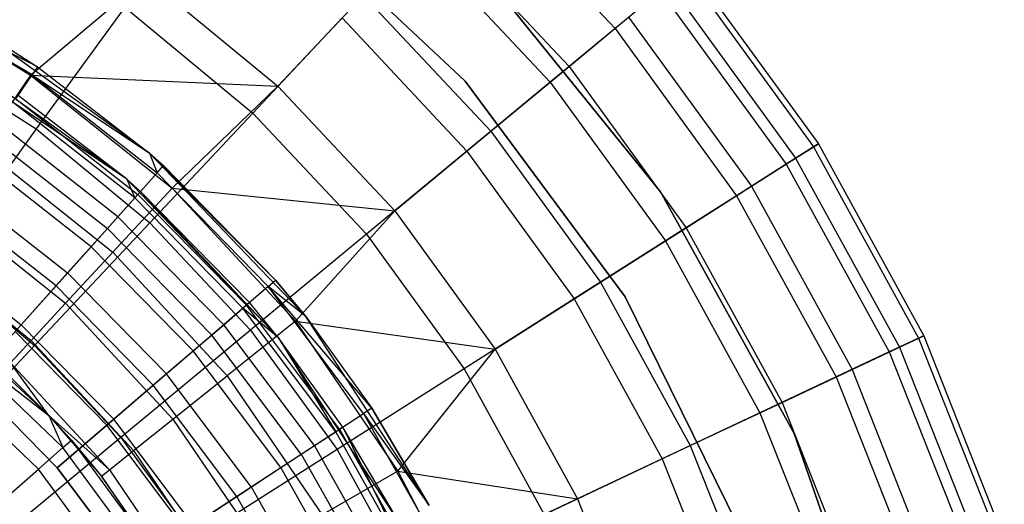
# Model space of a CAD drawing. Extents: x 0.2 to 26, y -12.8 to 12.8.
# Tile 71 of 97: x 14.3 to 16, y 1 to 1.8. Entities that reach past the tile are written whole.
import ezdxf

# ---------------------------------------------------------------- set-up
doc = ezdxf.new("R2010")
doc.units = 0
doc.header["$LTSCALE"] = 2.54
doc.layers.get('0').update_dxf_attribs({"color": 13, "linetype": 'CONTINUOUS'})

# ---------------------------------------------------------------- blocks, each defined once
blk = doc.blocks.new('PUKET-M-11161_B_STL')
at = {"color": 0}
for p, q in [((15.0425, 2.0826, 20.5649), (15.2881, 1.821, 20.5649)), ((15.0425, 2.0826, 20.5649), (15.2881, 1.821, 20.5649)), ((15.0279, 1.7299, 161.6269), (14.6878, 2.0486, 161.6269)), ((14.6878, 2.0486, 155.2269), (15.0279, 1.7299, 155.2269)), ((15.0279, 1.7299, 154.9269), (14.6878, 2.0486, 154.9269)), ((15.0279, 1.7299, 161.6269), (14.6878, 2.0486, 161.6269)), ((15.0279, 1.7299, 155.1269), (14.6878, 2.0486, 155.1269)), ((15.0279, 1.7299, 154.9269), (14.6878, 2.0486, 154.9269)), ((14.6878, 2.0486, 155.2269), (15.0279, 1.7299, 155.2269)), ((15.0279, 1.7299, 155.1269), (14.6878, 2.0486, 155.1269)), ((14.9716, 2.007, 22.9656), (15.2083, 1.755, 22.9656)), ((14.9716, 2.007, 22.9656), (15.2083, 1.755, 22.9656)), ((14.9426, 1.9761, 20.2271), (15.1756, 1.7279, 20.2271)), ((14.9426, 1.9761, 20.2271), (15.1756, 1.7279, 20.2271)), ((15.4102, 1.922, 21.2821), (15.6327, 1.6156, 21.2821)), ((15.4102, 1.922, 21.2821), (15.6327, 1.6156, 21.2821)), ((15.4177, 1.9282, 21.65), (15.641, 1.6209, 21.65)), ((15.4177, 1.9282, 21.65), (15.641, 1.6209, 21.65)), ((14.2732, 1.7401, 24.1429), (14.4744, 1.9098, 23.7726)), ((14.2732, 1.7401, 24.1429), (14.4744, 1.9098, 23.7726)), ((14.4744, 1.9098, 23.7726), (14.7028, 1.7208, 23.7726)), ((14.4744, 1.9098, 23.7726), (14.7028, 1.7208, 23.7726)), ((15.0653, 1.9101, 154.9269), (15.3669, 1.5375, 154.9269)), ((15.3669, 1.5375, 161.6269), (15.0653, 1.9101, 161.6269)), ((15.0653, 1.9101, 154.9269), (15.3669, 1.5375, 154.9269)), ((15.3669, 1.5375, 161.6269), (15.0653, 1.9101, 161.6269)), ((15.3817, 1.8985, 22.0968), (15.6016, 1.5959, 22.0968)), ((15.3817, 1.8985, 22.0968), (15.6016, 1.5959, 22.0968)), ((14.2761, 1.7405, 32.1242), (14.0387, 1.8808, 32.1242)), ((14.2857, 1.7546, 31.9948), (14.0387, 1.8808, 32.1242)), ((14.2761, 1.7405, 32.1242), (14.0387, 1.8808, 32.1242)), ((14.2857, 1.7546, 31.9948), (14.0387, 1.8808, 32.1242)), ((15.3667, 1.8861, 20.9185), (15.2881, 1.821, 20.5649)), ((15.3667, 1.8861, 20.9185), (15.2881, 1.821, 20.5649)), ((15.3667, 1.8861, 20.9185), (15.5851, 1.5854, 20.9185)), ((15.3667, 1.8861, 20.9185), (15.5851, 1.5854, 20.9185)), ((14.7028, 1.7208, 23.7726), (14.851, 1.8786, 23.3789)), ((14.7028, 1.7208, 23.7726), (14.851, 1.8786, 23.3789)), ((14.851, 1.8786, 23.3789), (15.0725, 1.6427, 23.3789)), ((14.851, 1.8786, 23.3789), (15.0725, 1.6427, 23.3789)), ((14.4369, 1.8582, 19.6204), (14.2833, 1.6468, 19.3613)), ((14.4369, 1.8582, 19.6204), (14.2833, 1.6468, 19.3613)), ((14.4369, 1.8582, 19.6204), (14.6592, 1.6743, 19.6204)), ((14.4369, 1.8582, 19.6204), (14.6592, 1.6743, 19.6204)), ((14.1015, 1.8455, 24.1429), (14.2732, 1.7401, 24.1429)), ((14.1015, 1.8455, 24.1429), (14.2732, 1.7401, 24.1429)), ((14.1613, 1.8334, 25.9948), (14.2857, 1.7546, 31.9948)), ((14.4799, 1.6047, 25.9948), (14.1613, 1.8334, 25.9948)), ((14.1613, 1.8334, 31.9948), (14.2857, 1.7546, 31.9948)), ((14.1613, 1.8334, 25.9948), (14.2857, 1.7546, 31.9948)), ((14.4799, 1.6047, 25.9948), (14.1613, 1.8334, 25.9948)), ((14.1613, 1.8334, 31.9948), (14.2857, 1.7546, 31.9948)), ((14.8141, 1.8393, 19.9106), (14.6592, 1.6743, 19.6204)), ((14.8141, 1.8393, 19.9106), (14.6592, 1.6743, 19.6204)), ((14.8141, 1.8393, 19.9106), (15.031, 1.6083, 19.9106)), ((14.8141, 1.8393, 19.9106), (15.031, 1.6083, 19.9106)), ((15.2083, 1.755, 22.9656), (15.3117, 1.8405, 22.5368)), ((15.2083, 1.755, 22.9656), (15.3117, 1.8405, 22.5368)), ((15.3117, 1.8405, 22.5368), (15.5249, 1.5472, 22.5368)), ((15.3117, 1.8405, 22.5368), (15.5249, 1.5472, 22.5368)), ((15.2881, 1.821, 20.5649), (15.1756, 1.7279, 20.2271)), ((15.2881, 1.821, 20.5649), (15.1756, 1.7279, 20.2271)), ((15.2881, 1.821, 20.5649), (15.499, 1.5308, 20.5649)), ((15.2881, 1.821, 20.5649), (15.499, 1.5308, 20.5649)), ((14.0675, 1.7838, 19.3613), (14.2833, 1.6468, 19.3613)), ((14.0675, 1.7838, 19.3613), (14.2833, 1.6468, 19.3613)), ((14.4406, 1.5594, 25.9948), (14.131, 1.7816, 25.9948)), ((14.4406, 1.5594, 25.9948), (14.131, 1.7816, 25.9948)), ((14.2857, 1.7546, 31.9948), (14.2761, 1.7405, 32.1242)), ((14.2857, 1.7546, 31.9948), (14.2761, 1.7405, 32.1242)), ((14.2857, 1.7546, 31.9948), (14.4799, 1.6047, 25.9948)), ((14.2857, 1.7546, 31.9948), (14.4799, 1.6047, 25.9948)), ((14.2857, 1.7546, 31.9948), (14.4799, 1.6047, 31.9948)), ((14.2857, 1.7546, 31.9948), (14.4799, 1.6047, 31.9948)), ((15.0725, 1.6427, 23.3789), (15.2083, 1.755, 22.9656)), ((15.0725, 1.6427, 23.3789), (15.2083, 1.755, 22.9656)), ((15.2083, 1.755, 22.9656), (15.4115, 1.4753, 22.9656)), ((15.2083, 1.755, 22.9656), (15.4115, 1.4753, 22.9656)), ((14.2732, 1.7401, 24.1429), (14.1878, 1.6148, 24.3708)), ((14.2732, 1.7401, 24.1429), (14.1878, 1.6148, 24.3708)), ((14.2479, 1.6993, 32.2448), (14.2761, 1.7405, 32.1242)), ((14.2479, 1.6993, 32.2448), (14.2761, 1.7405, 32.1242)), ((14.2732, 1.7401, 24.1429), (14.7028, 1.7208, 23.7726)), ((14.2732, 1.7401, 24.1429), (14.7028, 1.7208, 23.7726)), ((14.2732, 1.7401, 24.1429), (14.5193, 1.5438, 24.1429)), ((14.2732, 1.7401, 24.1429), (14.5193, 1.5438, 24.1429)), ((14.2761, 1.7405, 32.1242), (14.4799, 1.6047, 31.9948)), ((14.2761, 1.7405, 32.1242), (14.4799, 1.6047, 31.9948)), ((14.2761, 1.7405, 32.1242), (14.4931, 1.5704, 32.1242)), ((14.2761, 1.7405, 32.1242), (14.4931, 1.5704, 32.1242)), ((15.3056, 1.3555, 161.6269), (15.0279, 1.7299, 161.6269)), ((15.0279, 1.7299, 161.6269), (15.0279, 1.7299, 155.2269)), ((15.0279, 1.7299, 155.2269), (15.3056, 1.3555, 155.2269)), ((15.0279, 1.7299, 161.6269), (15.0279, 1.7299, 155.2269)), ((15.3056, 1.3555, 154.9269), (15.0279, 1.7299, 154.9269)), ((15.3056, 1.3555, 161.6269), (15.0279, 1.7299, 161.6269)), ((15.3056, 1.3555, 155.1269), (15.0279, 1.7299, 155.1269)), ((15.0279, 1.7299, 155.1269), (15.0279, 1.7299, 154.9269)), ((15.3056, 1.3555, 154.9269), (15.0279, 1.7299, 154.9269)), ((15.0279, 1.7299, 155.1269), (15.0279, 1.7299, 154.9269)), ((15.0279, 1.7299, 155.2269), (15.3056, 1.3555, 155.2269)), ((15.3056, 1.3555, 155.1269), (15.0279, 1.7299, 155.1269)), ((15.1756, 1.7279, 20.2271), (15.031, 1.6083, 19.9106)), ((15.1756, 1.7279, 20.2271), (15.031, 1.6083, 19.9106)), ((15.1756, 1.7279, 20.2271), (15.3757, 1.4525, 20.2271)), ((15.1756, 1.7279, 20.2271), (15.3757, 1.4525, 20.2271)), ((14.5193, 1.5438, 24.1429), (14.7028, 1.7208, 23.7726)), ((14.5193, 1.5438, 24.1429), (14.7028, 1.7208, 23.7726)), ((14.7028, 1.7208, 23.7726), (14.9057, 1.5047, 23.7726)), ((14.7028, 1.7208, 23.7726), (14.9057, 1.5047, 23.7726)), ((14.4406, 1.5594, 31.9948), (14.2434, 1.6927, 32.1087)), ((14.4406, 1.5594, 31.9948), (14.2434, 1.6927, 32.1087)), ((14.4544, 1.5272, 32.1087), (14.2434, 1.6927, 32.1087)), ((14.4544, 1.5272, 32.1087), (14.2434, 1.6927, 32.1087)), ((14.2479, 1.6993, 32.2448), (14.4598, 1.5332, 32.2448)), ((14.2479, 1.6993, 32.2448), (14.4598, 1.5332, 32.2448)), ((14.4406, 1.5594, 25.9948), (14.2518, 1.705, 31.9948)), ((14.4406, 1.5594, 25.9948), (14.2518, 1.705, 31.9948)), ((14.4406, 1.5594, 31.9948), (14.2518, 1.705, 31.9948)), ((14.4406, 1.5594, 31.9948), (14.2518, 1.705, 31.9948)), ((14.6592, 1.6743, 19.6204), (14.4803, 1.4838, 19.3613)), ((14.6592, 1.6743, 19.6204), (14.4803, 1.4838, 19.3613)), ((14.6592, 1.6743, 19.6204), (14.8566, 1.464, 19.6204)), ((14.6592, 1.6743, 19.6204), (14.8566, 1.464, 19.6204)), ((14.2833, 1.6468, 19.3613), (14.1117, 1.4105, 19.1374)), ((14.2833, 1.6468, 19.3613), (14.1117, 1.4105, 19.1374)), ((14.4251, 1.4945, 32.2148), (14.2186, 1.6564, 32.2148)), ((14.4251, 1.4945, 32.2148), (14.2186, 1.6564, 32.2148)), ((14.2833, 1.6468, 19.3613), (14.4803, 1.4838, 19.3613)), ((14.2833, 1.6468, 19.3613), (14.4803, 1.4838, 19.3613)), ((14.9057, 1.5047, 23.7726), (15.0725, 1.6427, 23.3789)), ((14.9057, 1.5047, 23.7726), (15.0725, 1.6427, 23.3789)), ((15.0725, 1.6427, 23.3789), (15.2628, 1.3809, 23.3789)), ((15.0725, 1.6427, 23.3789), (15.2628, 1.3809, 23.3789)), ((14.2031, 1.6337, 32.3484), (14.4067, 1.474, 32.3484)), ((14.2031, 1.6337, 32.3484), (14.4067, 1.474, 32.3484)), ((14.1878, 1.6148, 24.3708), (14.4162, 1.4327, 24.3708)), ((14.1878, 1.6148, 24.3708), (14.4162, 1.4327, 24.3708)), ((15.031, 1.6083, 19.9106), (14.8566, 1.464, 19.6204)), ((15.031, 1.6083, 19.9106), (14.8566, 1.464, 19.6204)), ((15.031, 1.6083, 19.9106), (15.2172, 1.352, 19.9106)), ((15.031, 1.6083, 19.9106), (15.2172, 1.352, 19.9106)), ((15.6327, 1.6156, 21.2821), (15.5851, 1.5854, 20.9185)), ((15.6327, 1.6156, 21.2821), (15.5851, 1.5854, 20.9185)), ((15.6016, 1.5959, 22.0968), (15.641, 1.6209, 21.65)), ((15.6016, 1.5959, 22.0968), (15.641, 1.6209, 21.65)), ((15.641, 1.6209, 21.65), (15.6327, 1.6156, 21.2821)), ((15.641, 1.6209, 21.65), (15.6327, 1.6156, 21.2821)), ((15.6327, 1.6156, 21.2821), (15.8151, 1.2838, 21.2821)), ((15.6327, 1.6156, 21.2821), (15.8151, 1.2838, 21.2821)), ((15.641, 1.6209, 21.65), (15.824, 1.288, 21.65)), ((15.641, 1.6209, 21.65), (15.824, 1.288, 21.65)), ((14.3784, 1.4424, 32.306), (14.1791, 1.5986, 32.306)), ((14.3784, 1.4424, 32.306), (14.1791, 1.5986, 32.306)), ((14.751, 1.3214, 25.9948), (14.4799, 1.6047, 25.9948)), ((14.4799, 1.6047, 25.9948), (14.6989, 1.3845, 31.9948)), ((14.4799, 1.6047, 25.9948), (14.6989, 1.3845, 31.9948)), ((14.4799, 1.6047, 25.9948), (14.5044, 1.5831, 31.9948)), ((14.4799, 1.6047, 31.9948), (14.4799, 1.6047, 25.9948)), ((14.4799, 1.6047, 31.9948), (14.4799, 1.6047, 25.9948)), ((14.4799, 1.6047, 31.9948), (14.5044, 1.5831, 31.9948)), ((14.4799, 1.6047, 25.9948), (14.5044, 1.5831, 31.9948)), ((14.751, 1.3214, 25.9948), (14.4799, 1.6047, 25.9948)), ((14.4799, 1.6047, 31.9948), (14.5044, 1.5831, 31.9948)), ((14.4799, 1.6047, 31.9948), (14.4931, 1.5704, 32.1242)), ((14.4799, 1.6047, 31.9948), (14.4931, 1.5704, 32.1242)), ((15.5249, 1.5472, 22.5368), (15.6016, 1.5959, 22.0968)), ((15.5249, 1.5472, 22.5368), (15.6016, 1.5959, 22.0968)), ((15.6016, 1.5959, 22.0968), (15.7818, 1.2681, 22.0968)), ((15.6016, 1.5959, 22.0968), (15.7818, 1.2681, 22.0968)), ((14.4931, 1.5704, 32.1242), (14.5044, 1.5831, 31.9948)), ((14.4931, 1.5704, 32.1242), (14.5044, 1.5831, 31.9948)), ((14.5044, 1.5831, 31.9948), (14.6989, 1.3845, 31.9948)), ((14.5044, 1.5831, 31.9948), (14.6989, 1.3845, 31.9948)), ((15.5851, 1.5854, 20.9185), (15.499, 1.5308, 20.5649)), ((15.5851, 1.5854, 20.9185), (15.499, 1.5308, 20.5649)), ((15.5851, 1.5854, 20.9185), (15.7642, 1.2598, 20.9185)), ((15.5851, 1.5854, 20.9185), (15.7642, 1.2598, 20.9185)), ((14.7041, 1.2841, 25.9948), (14.4406, 1.5594, 25.9948)), ((14.4406, 1.5594, 25.9948), (14.4406, 1.5594, 31.9948)), ((14.4406, 1.5594, 25.9948), (14.4406, 1.5594, 31.9948)), ((14.4406, 1.5594, 25.9948), (14.4644, 1.5384, 31.9948)), ((14.4644, 1.5384, 31.9948), (14.4406, 1.5594, 31.9948)), ((14.4406, 1.5594, 25.9948), (14.4644, 1.5384, 31.9948)), ((14.7041, 1.2841, 25.9948), (14.4406, 1.5594, 25.9948)), ((14.4406, 1.5594, 31.9948), (14.4544, 1.5272, 32.1087)), ((14.4406, 1.5594, 31.9948), (14.4544, 1.5272, 32.1087)), ((14.4644, 1.5384, 31.9948), (14.4406, 1.5594, 31.9948)), ((14.4598, 1.5332, 32.2448), (14.4931, 1.5704, 32.1242)), ((14.4598, 1.5332, 32.2448), (14.4931, 1.5704, 32.1242)), ((14.686, 1.3734, 32.1242), (14.4931, 1.5704, 32.1242)), ((14.686, 1.3734, 32.1242), (14.4931, 1.5704, 32.1242)), ((14.1446, 1.5482, 32.4278), (14.3377, 1.3968, 32.4278)), ((14.1446, 1.5482, 32.4278), (14.3377, 1.3968, 32.4278)), ((14.5193, 1.5438, 24.1429), (14.4162, 1.4327, 24.3708)), ((14.5193, 1.5438, 24.1429), (14.4162, 1.4327, 24.3708)), ((14.4644, 1.5384, 31.9948), (14.4544, 1.5272, 32.1087)), ((14.4644, 1.5384, 31.9948), (14.4544, 1.5272, 32.1087)), ((14.7041, 1.2841, 25.9948), (14.4644, 1.5384, 31.9948)), ((14.7041, 1.2841, 25.9948), (14.4644, 1.5384, 31.9948)), ((14.6534, 1.3454, 31.9948), (14.4644, 1.5384, 31.9948)), ((14.6534, 1.3454, 31.9948), (14.4644, 1.5384, 31.9948)), ((14.5193, 1.5438, 24.1429), (14.9057, 1.5047, 23.7726)), ((14.5193, 1.5438, 24.1429), (14.9057, 1.5047, 23.7726)), ((14.5193, 1.5438, 24.1429), (14.7334, 1.3131, 24.1429)), ((14.5193, 1.5438, 24.1429), (14.7334, 1.3131, 24.1429)), ((15.4115, 1.4753, 22.9656), (15.5249, 1.5472, 22.5368)), ((15.4115, 1.4753, 22.9656), (15.5249, 1.5472, 22.5368)), ((15.5249, 1.5472, 22.5368), (15.6996, 1.2294, 22.5368)), ((15.5249, 1.5472, 22.5368), (15.6996, 1.2294, 22.5368)), ((14.3177, 1.3745, 32.3759), (14.1277, 1.5234, 32.3759)), ((14.3177, 1.3745, 32.3759), (14.1277, 1.5234, 32.3759)), ((14.4067, 1.474, 32.3484), (14.4598, 1.5332, 32.2448)), ((14.4067, 1.474, 32.3484), (14.4598, 1.5332, 32.2448)), ((14.4251, 1.4945, 32.2148), (14.4544, 1.5272, 32.1087)), ((14.4251, 1.4945, 32.2148), (14.4544, 1.5272, 32.1087)), ((14.6421, 1.3357, 32.1087), (14.4544, 1.5272, 32.1087)), ((14.6421, 1.3357, 32.1087), (14.4544, 1.5272, 32.1087)), ((14.6481, 1.3409, 32.2448), (14.4598, 1.5332, 32.2448)), ((14.6481, 1.3409, 32.2448), (14.4598, 1.5332, 32.2448)), ((15.3669, 1.5375, 154.9269), (15.5993, 1.1182, 154.9269)), ((15.5993, 1.1182, 161.6269), (15.3669, 1.5375, 161.6269)), ((15.3669, 1.5375, 154.9269), (15.5993, 1.1182, 154.9269)), ((15.3669, 1.5375, 154.9269), (15.3669, 1.5375, 161.6269)), ((15.5993, 1.1182, 161.6269), (15.3669, 1.5375, 161.6269)), ((15.3669, 1.5375, 154.9269), (15.3669, 1.5375, 161.6269)), ((15.499, 1.5308, 20.5649), (15.3757, 1.4525, 20.2271)), ((15.499, 1.5308, 20.5649), (15.3757, 1.4525, 20.2271)), ((15.499, 1.5308, 20.5649), (15.6718, 1.2164, 20.5649)), ((15.499, 1.5308, 20.5649), (15.6718, 1.2164, 20.5649)), ((14.1199, 1.5151, 24.6165), (14.3342, 1.3442, 24.6165)), ((14.1199, 1.5151, 24.6165), (14.3342, 1.3442, 24.6165)), ((14.7334, 1.3131, 24.1429), (14.9057, 1.5047, 23.7726)), ((14.7334, 1.3131, 24.1429), (14.9057, 1.5047, 23.7726)), ((14.9057, 1.5047, 23.7726), (15.08, 1.2649, 23.7726)), ((14.9057, 1.5047, 23.7726), (15.08, 1.2649, 23.7726)), ((14.3784, 1.4424, 32.306), (14.4251, 1.4945, 32.2148)), ((14.3784, 1.4424, 32.306), (14.4251, 1.4945, 32.2148)), ((14.6087, 1.307, 32.2148), (14.4251, 1.4945, 32.2148)), ((14.6087, 1.307, 32.2148), (14.4251, 1.4945, 32.2148)), ((14.4803, 1.4838, 19.3613), (14.2804, 1.271, 19.1374)), ((14.4803, 1.4838, 19.3613), (14.2804, 1.271, 19.1374)), ((14.3377, 1.3968, 32.4278), (14.4067, 1.474, 32.3484)), ((14.3377, 1.3968, 32.4278), (14.4067, 1.474, 32.3484)), ((14.5878, 1.2891, 32.3484), (14.4067, 1.474, 32.3484)), ((14.5878, 1.2891, 32.3484), (14.4067, 1.474, 32.3484)), ((14.4803, 1.4838, 19.3613), (14.6553, 1.2975, 19.3613)), ((14.4803, 1.4838, 19.3613), (14.6553, 1.2975, 19.3613)), ((15.2628, 1.3809, 23.3789), (15.4115, 1.4753, 22.9656)), ((15.2628, 1.3809, 23.3789), (15.4115, 1.4753, 22.9656)), ((15.4115, 1.4753, 22.9656), (15.5781, 1.1723, 22.9656)), ((15.4115, 1.4753, 22.9656), (15.5781, 1.1723, 22.9656)), ((14.8566, 1.464, 19.6204), (14.6553, 1.2975, 19.3613)), ((14.8566, 1.464, 19.6204), (14.6553, 1.2975, 19.3613)), ((14.8566, 1.464, 19.6204), (15.0262, 1.2307, 19.6204)), ((14.8566, 1.464, 19.6204), (15.0262, 1.2307, 19.6204)), ((14.0705, 1.4427, 24.8758), (14.2745, 1.2799, 24.8758)), ((14.0705, 1.4427, 24.8758), (14.2745, 1.2799, 24.8758)), ((14.0766, 1.4486, 32.4778), (14.2572, 1.307, 32.4778)), ((14.0766, 1.4486, 32.4778), (14.2572, 1.307, 32.4778)), ((14.3177, 1.3745, 32.3759), (14.3784, 1.4424, 32.306)), ((14.3177, 1.3745, 32.3759), (14.3784, 1.4424, 32.306)), ((14.5557, 1.2615, 32.306), (14.3784, 1.4424, 32.306)), ((14.5557, 1.2615, 32.306), (14.3784, 1.4424, 32.306)), ((15.3757, 1.4525, 20.2271), (15.2172, 1.352, 19.9106)), ((15.3757, 1.4525, 20.2271), (15.2172, 1.352, 19.9106)), ((15.3757, 1.4525, 20.2271), (15.5397, 1.1542, 20.2271)), ((15.3757, 1.4525, 20.2271), (15.5397, 1.1542, 20.2271)), ((14.3342, 1.3442, 24.6165), (14.4162, 1.4327, 24.3708)), ((14.3342, 1.3442, 24.6165), (14.4162, 1.4327, 24.3708)), ((14.4162, 1.4327, 24.3708), (14.6149, 1.2186, 24.3708)), ((14.4162, 1.4327, 24.3708), (14.6149, 1.2186, 24.3708)), ((14.1117, 1.4105, 19.1374), (14.2804, 1.271, 19.1374)), ((14.1117, 1.4105, 19.1374), (14.2804, 1.271, 19.1374)), ((14.2572, 1.307, 32.4778), (14.3377, 1.3968, 32.4278)), ((14.2572, 1.307, 32.4778), (14.3377, 1.3968, 32.4278)), ((14.5093, 1.2216, 32.4278), (14.3377, 1.3968, 32.4278)), ((14.5093, 1.2216, 32.4278), (14.3377, 1.3968, 32.4278)), ((14.2469, 1.2954, 32.4198), (14.3177, 1.3745, 32.3759)), ((14.2469, 1.2954, 32.4198), (14.3177, 1.3745, 32.3759)), ((14.4865, 1.2021, 32.3759), (14.3177, 1.3745, 32.3759)), ((14.4865, 1.2021, 32.3759), (14.3177, 1.3745, 32.3759)), ((14.686, 1.3734, 32.1242), (14.6481, 1.3409, 32.2448)), ((14.686, 1.3734, 32.1242), (14.6481, 1.3409, 32.2448)), ((14.686, 1.3734, 32.1242), (14.6989, 1.3845, 31.9948)), ((14.686, 1.3734, 32.1242), (14.6989, 1.3845, 31.9948)), ((14.8516, 1.1529, 32.1242), (14.686, 1.3734, 32.1242)), ((14.8659, 1.1623, 31.9948), (14.686, 1.3734, 32.1242)), ((14.8516, 1.1529, 32.1242), (14.686, 1.3734, 32.1242)), ((14.8659, 1.1623, 31.9948), (14.686, 1.3734, 32.1242)), ((14.751, 1.3214, 31.9948), (14.686, 1.3734, 32.1242)), ((14.751, 1.3214, 31.9948), (14.686, 1.3734, 32.1242)), ((14.751, 1.3214, 25.9948), (14.6989, 1.3845, 31.9948)), ((14.6989, 1.3845, 31.9948), (14.751, 1.3214, 31.9948)), ((14.751, 1.3214, 25.9948), (14.6989, 1.3845, 31.9948)), ((14.6989, 1.3845, 31.9948), (14.751, 1.3214, 31.9948)), ((15.08, 1.2649, 23.7726), (15.2628, 1.3809, 23.3789)), ((15.08, 1.2649, 23.7726), (15.2628, 1.3809, 23.3789)), ((15.2628, 1.3809, 23.3789), (15.4187, 1.0973, 23.3789)), ((15.2628, 1.3809, 23.3789), (15.4187, 1.0973, 23.3789)), ((15.2172, 1.352, 19.9106), (15.0262, 1.2307, 19.6204)), ((15.2172, 1.352, 19.9106), (15.0262, 1.2307, 19.6204)), ((15.2172, 1.352, 19.9106), (15.3699, 1.0743, 19.9106)), ((15.2172, 1.352, 19.9106), (15.3699, 1.0743, 19.9106)), ((15.512, 0.9375, 161.6269), (15.3056, 1.3555, 161.6269)), ((15.3056, 1.3555, 161.6269), (15.3056, 1.3555, 155.2269)), ((15.3056, 1.3555, 155.2269), (15.512, 0.9375, 155.2269)), ((15.3056, 1.3555, 161.6269), (15.3056, 1.3555, 155.2269)), ((15.512, 0.9375, 154.9269), (15.3056, 1.3555, 154.9269)), ((15.512, 0.9375, 161.6269), (15.3056, 1.3555, 161.6269)), ((15.512, 0.9375, 155.1269), (15.3056, 1.3555, 155.1269)), ((15.3056, 1.3555, 155.1269), (15.3056, 1.3555, 154.9269)), ((15.512, 0.9375, 154.9269), (15.3056, 1.3555, 154.9269)), ((15.3056, 1.3555, 155.1269), (15.3056, 1.3555, 154.9269)), ((15.3056, 1.3555, 155.2269), (15.512, 0.9375, 155.2269)), ((15.512, 0.9375, 155.1269), (15.3056, 1.3555, 155.1269)), ((14.2745, 1.2799, 24.8758), (14.3342, 1.3442, 24.6165)), ((14.2745, 1.2799, 24.8758), (14.3342, 1.3442, 24.6165)), ((14.3342, 1.3442, 24.6165), (14.5206, 1.1433, 24.6165)), ((14.3342, 1.3442, 24.6165), (14.5206, 1.1433, 24.6165)), ((14.6481, 1.3409, 32.2448), (14.5878, 1.2891, 32.3484)), ((14.6481, 1.3409, 32.2448), (14.5878, 1.2891, 32.3484)), ((14.6087, 1.307, 32.2148), (14.6421, 1.3357, 32.1087)), ((14.6087, 1.307, 32.2148), (14.6421, 1.3357, 32.1087)), ((14.6534, 1.3454, 31.9948), (14.6421, 1.3357, 32.1087)), ((14.6534, 1.3454, 31.9948), (14.6421, 1.3357, 32.1087)), ((14.7041, 1.2841, 31.9948), (14.6421, 1.3357, 32.1087)), ((14.7041, 1.2841, 31.9948), (14.6421, 1.3357, 32.1087)), ((14.8031, 1.1212, 32.1087), (14.6421, 1.3357, 32.1087)), ((14.8031, 1.1212, 32.1087), (14.6421, 1.3357, 32.1087)), ((14.8098, 1.1256, 32.2448), (14.6481, 1.3409, 32.2448)), ((14.8098, 1.1256, 32.2448), (14.6481, 1.3409, 32.2448)), ((14.7041, 1.2841, 25.9948), (14.6534, 1.3454, 31.9948)), ((14.7041, 1.2841, 31.9948), (14.6534, 1.3454, 31.9948)), ((14.7041, 1.2841, 25.9948), (14.6534, 1.3454, 31.9948)), ((14.7041, 1.2841, 31.9948), (14.6534, 1.3454, 31.9948)), ((14.9655, 0.9932, 25.9948), (14.751, 1.3214, 25.9948)), ((14.751, 1.3214, 25.9948), (14.8659, 1.1623, 31.9948)), ((14.751, 1.3214, 25.9948), (14.8659, 1.1623, 31.9948)), ((14.751, 1.3214, 25.9948), (14.751, 1.3214, 31.9948)), ((14.751, 1.3214, 31.9948), (14.8659, 1.1623, 31.9948)), ((14.751, 1.3214, 25.9948), (14.751, 1.3214, 31.9948)), ((14.9655, 0.9932, 25.9948), (14.751, 1.3214, 25.9948)), ((14.751, 1.3214, 31.9948), (14.8659, 1.1623, 31.9948)), ((14.1392, 1.3032, 26.23), (14.3052, 1.1495, 26.23)), ((14.3052, 1.1495, 25.4174), (14.1392, 1.3032, 26.23)), ((14.3052, 1.1495, 25.4174), (14.1392, 1.3032, 26.23)), ((14.1392, 1.3032, 26.23), (14.3052, 1.1495, 26.23)), ((14.1709, 1.2106, 32.4948), (14.2572, 1.307, 32.4778)), ((14.1709, 1.2106, 32.4948), (14.2572, 1.307, 32.4778)), ((14.4178, 1.1431, 32.4778), (14.2572, 1.307, 32.4778)), ((14.4178, 1.1431, 32.4778), (14.2572, 1.307, 32.4778)), ((14.5557, 1.2615, 32.306), (14.6087, 1.307, 32.2148)), ((14.5557, 1.2615, 32.306), (14.6087, 1.307, 32.2148)), ((14.7663, 1.0972, 32.2148), (14.6087, 1.307, 32.2148)), ((14.7663, 1.0972, 32.2148), (14.6087, 1.307, 32.2148)), ((14.7334, 1.3131, 24.1429), (14.6149, 1.2186, 24.3708)), ((14.7334, 1.3131, 24.1429), (14.6149, 1.2186, 24.3708)), ((14.7334, 1.3131, 24.1429), (15.08, 1.2649, 23.7726)), ((14.7334, 1.3131, 24.1429), (15.08, 1.2649, 23.7726)), ((14.7334, 1.3131, 24.1429), (14.9108, 1.053, 24.1429)), ((14.7334, 1.3131, 24.1429), (14.9108, 1.053, 24.1429)), ((14.1269, 1.288, 26.3536), (14.3052, 1.1495, 26.23)), ((14.1269, 1.288, 26.3536), (14.3052, 1.1495, 26.23)), ((14.1269, 1.288, 26.3536), (14.3296, 1.0937, 26.3536)), ((14.1269, 1.288, 26.3536), (14.3296, 1.0937, 26.3536)), ((14.406, 1.1329, 32.4198), (14.2469, 1.2954, 32.4198)), ((14.406, 1.1329, 32.4198), (14.2469, 1.2954, 32.4198)), ((14.6553, 1.2975, 19.3613), (14.4303, 1.1113, 19.1374)), ((14.6553, 1.2975, 19.3613), (14.4303, 1.1113, 19.1374)), ((14.5878, 1.2891, 32.3484), (14.5093, 1.2216, 32.4278)), ((14.5878, 1.2891, 32.3484), (14.5093, 1.2216, 32.4278)), ((14.7433, 1.0822, 32.3484), (14.5878, 1.2891, 32.3484)), ((14.7433, 1.0822, 32.3484), (14.5878, 1.2891, 32.3484)), ((14.6553, 1.2975, 19.3613), (14.8055, 1.0907, 19.3613)), ((14.6553, 1.2975, 19.3613), (14.8055, 1.0907, 19.3613)), ((14.9125, 0.9651, 25.9948), (14.7041, 1.2841, 25.9948)), ((14.8156, 1.1294, 31.9948), (14.7041, 1.2841, 25.9948)), ((14.9125, 0.9651, 25.9948), (14.7041, 1.2841, 25.9948)), ((14.8156, 1.1294, 31.9948), (14.7041, 1.2841, 25.9948)), ((14.8156, 1.1294, 31.9948), (14.7041, 1.2841, 31.9948)), ((14.7041, 1.2841, 31.9948), (14.7041, 1.2841, 25.9948)), ((14.7041, 1.2841, 31.9948), (14.7041, 1.2841, 25.9948)), ((14.7041, 1.2841, 31.9948), (14.8031, 1.1212, 32.1087)), ((14.7041, 1.2841, 31.9948), (14.8031, 1.1212, 32.1087)), ((14.8156, 1.1294, 31.9948), (14.7041, 1.2841, 31.9948)), ((15.8151, 1.2838, 21.2821), (15.7642, 1.2598, 20.9185)), ((15.8151, 1.2838, 21.2821), (15.7642, 1.2598, 20.9185)), ((15.7818, 1.2681, 22.0968), (15.824, 1.288, 21.65)), ((15.7818, 1.2681, 22.0968), (15.824, 1.288, 21.65)), ((15.824, 1.288, 21.65), (15.8151, 1.2838, 21.2821)), ((15.824, 1.288, 21.65), (15.8151, 1.2838, 21.2821)), ((15.8151, 1.2838, 21.2821), (15.9545, 0.9318, 21.2821)), ((15.8151, 1.2838, 21.2821), (15.9545, 0.9318, 21.2821)), ((15.824, 1.288, 21.65), (15.9638, 0.9348, 21.65)), ((15.824, 1.288, 21.65), (15.9638, 0.9348, 21.65)), ((14.2804, 1.271, 19.1374), (14.0627, 1.0391, 18.9523)), ((14.2804, 1.271, 19.1374), (14.0627, 1.0391, 18.9523)), ((14.2383, 1.2409, 25.1443), (14.2745, 1.2799, 24.8758)), ((14.2383, 1.2409, 25.1443), (14.2745, 1.2799, 24.8758)), ((14.2745, 1.2799, 24.8758), (14.452, 1.0886, 24.8758)), ((14.2745, 1.2799, 24.8758), (14.452, 1.0886, 24.8758)), ((14.2804, 1.271, 19.1374), (14.4303, 1.1113, 19.1374)), ((14.2804, 1.271, 19.1374), (14.4303, 1.1113, 19.1374)), ((15.6996, 1.2294, 22.5368), (15.7818, 1.2681, 22.0968)), ((15.6996, 1.2294, 22.5368), (15.7818, 1.2681, 22.0968)), ((15.7818, 1.2681, 22.0968), (15.9195, 0.9204, 22.0968)), ((15.7818, 1.2681, 22.0968), (15.9195, 0.9204, 22.0968)), ((14.4865, 1.2021, 32.3759), (14.5557, 1.2615, 32.306)), ((14.4865, 1.2021, 32.3759), (14.5557, 1.2615, 32.306)), ((14.7078, 1.059, 32.306), (14.5557, 1.2615, 32.306)), ((14.7078, 1.059, 32.306), (14.5557, 1.2615, 32.306)), ((14.9108, 1.053, 24.1429), (15.08, 1.2649, 23.7726)), ((14.9108, 1.053, 24.1429), (15.08, 1.2649, 23.7726)), ((15.08, 1.2649, 23.7726), (15.2228, 1.0051, 23.7726)), ((15.08, 1.2649, 23.7726), (15.2228, 1.0051, 23.7726)), ((15.7642, 1.2598, 20.9185), (15.6718, 1.2164, 20.5649)), ((15.7642, 1.2598, 20.9185), (15.6718, 1.2164, 20.5649)), ((15.7642, 1.2598, 20.9185), (15.9009, 0.9143, 20.9185)), ((15.7642, 1.2598, 20.9185), (15.9009, 0.9143, 20.9185)), ((14.0912, 1.2438, 26.4651), (14.2869, 1.0562, 26.4651)), ((14.0912, 1.2438, 26.4651), (14.2869, 1.0562, 26.4651)), ((14.2383, 1.2409, 25.1443), (14.4104, 1.0555, 25.1443)), ((14.3052, 1.1495, 25.4174), (14.2383, 1.2409, 25.1443)), ((14.3052, 1.1495, 25.4174), (14.2383, 1.2409, 25.1443)), ((14.2383, 1.2409, 25.1443), (14.4104, 1.0555, 25.1443)), ((14.2262, 1.2279, 25.4174), (14.3052, 1.1495, 25.4174)), ((14.2262, 1.2279, 25.4174), (14.3052, 1.1495, 25.4174)), ((14.5093, 1.2216, 32.4278), (14.4178, 1.1431, 32.4778)), ((14.5093, 1.2216, 32.4278), (14.4178, 1.1431, 32.4778)), ((14.6566, 1.0255, 32.4278), (14.5093, 1.2216, 32.4278)), ((14.6566, 1.0255, 32.4278), (14.5093, 1.2216, 32.4278)), ((14.5206, 1.1433, 24.6165), (14.6149, 1.2186, 24.3708)), ((14.5206, 1.1433, 24.6165), (14.6149, 1.2186, 24.3708)), ((14.6149, 1.2186, 24.3708), (14.7795, 0.9772, 24.3708)), ((14.6149, 1.2186, 24.3708), (14.7795, 0.9772, 24.3708)), ((15.0262, 1.2307, 19.6204), (14.8055, 1.0907, 19.3613)), ((15.0262, 1.2307, 19.6204), (14.8055, 1.0907, 19.3613)), ((15.0262, 1.2307, 19.6204), (15.1651, 0.9779, 19.6204)), ((15.0262, 1.2307, 19.6204), (15.1651, 0.9779, 19.6204)), ((15.6718, 1.2164, 20.5649), (15.5397, 1.1542, 20.2271)), ((15.6718, 1.2164, 20.5649), (15.5397, 1.1542, 20.2271)), ((15.5781, 1.1723, 22.9656), (15.6996, 1.2294, 22.5368)), ((15.5781, 1.1723, 22.9656), (15.6996, 1.2294, 22.5368)), ((15.6718, 1.2164, 20.5649), (15.8039, 0.8828, 20.5649)), ((15.6718, 1.2164, 20.5649), (15.8039, 0.8828, 20.5649)), ((15.6996, 1.2294, 22.5368), (15.833, 0.8923, 22.5368)), ((15.6996, 1.2294, 22.5368), (15.833, 0.8923, 22.5368)), ((14.3196, 1.0587, 32.4948), (14.1709, 1.2106, 32.4948)), ((14.3196, 1.0587, 32.4948), (14.1709, 1.2106, 32.4948)), ((14.1709, 1.2106, 32.4348), (14.3196, 1.0587, 32.4348)), ((14.1709, 1.2106, 32.4348), (14.3196, 1.0587, 32.4348)), ((14.406, 1.1329, 32.4198), (14.4865, 1.2021, 32.3759)), ((14.406, 1.1329, 32.4198), (14.4865, 1.2021, 32.3759)), ((14.6315, 1.0091, 32.3759), (14.4865, 1.2021, 32.3759)), ((14.6315, 1.0091, 32.3759), (14.4865, 1.2021, 32.3759)), ((15.4187, 1.0973, 23.3789), (15.5781, 1.1723, 22.9656)), ((15.4187, 1.0973, 23.3789), (15.5781, 1.1723, 22.9656)), ((15.5781, 1.1723, 22.9656), (15.7054, 0.8508, 22.9656)), ((15.5781, 1.1723, 22.9656), (15.7054, 0.8508, 22.9656)), ((14.3052, 1.1495, 25.4174), (14.4104, 1.0555, 25.1443)), ((14.3052, 1.1495, 25.4174), (14.4104, 1.0555, 25.1443)), ((14.3052, 1.1495, 25.4174), (14.3965, 1.0443, 25.4174)), ((14.3052, 1.1495, 26.23), (14.3052, 1.1495, 25.4174)), ((14.3052, 1.1495, 26.23), (14.3052, 1.1495, 25.4174)), ((14.3052, 1.1495, 26.23), (14.3443, 1.1066, 26.23)), ((14.3443, 1.1066, 26.23), (14.3052, 1.1495, 25.4174)), ((14.3443, 1.1066, 26.23), (14.3052, 1.1495, 25.4174)), ((14.3052, 1.1495, 25.4174), (14.3965, 1.0443, 25.4174)), ((14.3052, 1.1495, 26.23), (14.3443, 1.1066, 26.23)), ((14.3052, 1.1495, 26.23), (14.3296, 1.0937, 26.3536)), ((14.3052, 1.1495, 26.23), (14.3296, 1.0937, 26.3536)), ((14.8098, 1.1256, 32.2448), (14.8516, 1.1529, 32.1242)), ((14.8098, 1.1256, 32.2448), (14.8516, 1.1529, 32.1242)), ((14.8659, 1.1623, 31.9948), (14.8516, 1.1529, 32.1242)), ((14.8659, 1.1623, 31.9948), (14.8516, 1.1529, 32.1242)), ((14.8516, 1.1529, 32.1242), (14.9655, 0.9932, 31.9948)), ((14.8516, 1.1529, 32.1242), (14.9655, 0.9932, 31.9948)), ((14.8516, 1.1529, 32.1242), (14.987, 0.9127, 32.1242)), ((14.8516, 1.1529, 32.1242), (14.987, 0.9127, 32.1242)), ((14.9655, 0.9932, 25.9948), (14.8659, 1.1623, 31.9948)), ((14.8659, 1.1623, 31.9948), (14.9655, 0.9932, 31.9948)), ((14.9655, 0.9932, 25.9948), (14.8659, 1.1623, 31.9948)), ((14.8659, 1.1623, 31.9948), (14.9655, 0.9932, 31.9948)), ((15.5397, 1.1542, 20.2271), (15.3699, 1.0743, 19.9106)), ((15.5397, 1.1542, 20.2271), (15.3699, 1.0743, 19.9106)), ((15.5397, 1.1542, 20.2271), (15.665, 0.8377, 20.2271)), ((15.5397, 1.1542, 20.2271), (15.665, 0.8377, 20.2271)), ((14.4178, 1.1431, 32.4778), (14.3196, 1.0587, 32.4948)), ((14.4178, 1.1431, 32.4778), (14.3196, 1.0587, 32.4948)), ((14.3196, 1.0587, 32.4348), (14.406, 1.1329, 32.4198)), ((14.3196, 1.0587, 32.4348), (14.406, 1.1329, 32.4198)), ((14.5426, 0.9511, 32.4198), (14.406, 1.1329, 32.4198)), ((14.5426, 0.9511, 32.4198), (14.406, 1.1329, 32.4198)), ((14.5556, 0.9596, 32.4778), (14.4178, 1.1431, 32.4778)), ((14.5556, 0.9596, 32.4778), (14.4178, 1.1431, 32.4778)), ((14.452, 1.0886, 24.8758), (14.5206, 1.1433, 24.6165)), ((14.452, 1.0886, 24.8758), (14.5206, 1.1433, 24.6165)), ((14.5206, 1.1433, 24.6165), (14.675, 0.9169, 24.6165)), ((14.5206, 1.1433, 24.6165), (14.675, 0.9169, 24.6165)), ((14.8156, 1.1294, 31.9948), (14.8031, 1.1212, 32.1087)), ((14.8156, 1.1294, 31.9948), (14.8031, 1.1212, 32.1087)), ((14.9125, 0.9651, 25.9948), (14.8156, 1.1294, 31.9948)), ((14.9125, 0.9651, 31.9948), (14.8156, 1.1294, 31.9948)), ((14.9125, 0.9651, 25.9948), (14.8156, 1.1294, 31.9948)), ((14.8156, 1.1294, 31.9948), (14.9348, 0.8876, 32.1087)), ((14.9125, 0.9651, 31.9948), (14.8156, 1.1294, 31.9948)), ((14.8156, 1.1294, 31.9948), (14.9348, 0.8876, 32.1087)), ((14.4303, 1.1113, 19.1374), (14.1852, 0.9086, 18.9523)), ((14.4303, 1.1113, 19.1374), (14.1852, 0.9086, 18.9523)), ((14.4303, 1.1113, 19.1374), (14.559, 0.9342, 19.1374)), ((14.4303, 1.1113, 19.1374), (14.559, 0.9342, 19.1374)), ((14.7433, 1.0822, 32.3484), (14.8098, 1.1256, 32.2448)), ((14.7433, 1.0822, 32.3484), (14.8098, 1.1256, 32.2448)), ((14.7663, 1.0972, 32.2148), (14.8031, 1.1212, 32.1087)), ((14.7663, 1.0972, 32.2148), (14.8031, 1.1212, 32.1087)), ((14.9348, 0.8876, 32.1087), (14.8031, 1.1212, 32.1087)), ((14.9348, 0.8876, 32.1087), (14.8031, 1.1212, 32.1087)), ((14.8098, 1.1256, 32.2448), (14.942, 0.8911, 32.2448)), ((14.8098, 1.1256, 32.2448), (14.942, 0.8911, 32.2448)), ((15.5993, 1.1182, 154.9269), (15.7553, 0.665, 154.9269)), ((15.7553, 0.665, 161.6269), (15.5993, 1.1182, 161.6269)), ((15.5993, 1.1182, 154.9269), (15.7553, 0.665, 154.9269)), ((15.5993, 1.1182, 154.9269), (15.5993, 1.1182, 161.6269)), ((15.7553, 0.665, 161.6269), (15.5993, 1.1182, 161.6269)), ((15.5993, 1.1182, 154.9269), (15.5993, 1.1182, 161.6269)), ((14.3296, 1.0937, 26.3536), (14.3443, 1.1066, 26.23)), ((14.3296, 1.0937, 26.3536), (14.3443, 1.1066, 26.23)), ((14.3443, 1.1066, 26.23), (14.3965, 1.0443, 25.4174)), ((14.3443, 1.1066, 26.23), (14.3965, 1.0443, 25.4174)), ((14.3443, 1.1066, 26.23), (14.5132, 0.8782, 26.23)), ((14.3443, 1.1066, 26.23), (14.5132, 0.8782, 26.23)), ((14.7078, 1.059, 32.306), (14.7663, 1.0972, 32.2148)), ((14.7078, 1.059, 32.306), (14.7663, 1.0972, 32.2148)), ((14.8951, 0.8686, 32.2148), (14.7663, 1.0972, 32.2148)), ((14.8951, 0.8686, 32.2148), (14.7663, 1.0972, 32.2148)), ((15.2228, 1.0051, 23.7726), (15.4187, 1.0973, 23.3789)), ((15.2228, 1.0051, 23.7726), (15.4187, 1.0973, 23.3789)), ((15.4187, 1.0973, 23.3789), (15.5378, 0.7964, 23.3789)), ((15.4187, 1.0973, 23.3789), (15.5378, 0.7964, 23.3789)), ((14.2869, 1.0562, 26.4651), (14.3296, 1.0937, 26.3536)), ((14.2869, 1.0562, 26.4651), (14.3296, 1.0937, 26.3536)), ((14.4965, 0.868, 26.3536), (14.3296, 1.0937, 26.3536)), ((14.4965, 0.868, 26.3536), (14.3296, 1.0937, 26.3536)), ((14.4104, 1.0555, 25.1443), (14.452, 1.0886, 24.8758)), ((14.4104, 1.0555, 25.1443), (14.452, 1.0886, 24.8758)), ((14.452, 1.0886, 24.8758), (14.599, 0.873, 24.8758)), ((14.452, 1.0886, 24.8758), (14.599, 0.873, 24.8758)), ((14.8055, 1.0907, 19.3613), (14.559, 0.9342, 19.1374)), ((14.8055, 1.0907, 19.3613), (14.559, 0.9342, 19.1374)), ((14.6566, 1.0255, 32.4278), (14.7433, 1.0822, 32.3484)), ((14.6566, 1.0255, 32.4278), (14.7433, 1.0822, 32.3484)), ((14.7433, 1.0822, 32.3484), (14.8704, 0.8567, 32.3484)), ((14.7433, 1.0822, 32.3484), (14.8704, 0.8567, 32.3484)), ((14.8055, 1.0907, 19.3613), (14.9287, 0.8667, 19.3613)), ((14.8055, 1.0907, 19.3613), (14.9287, 0.8667, 19.3613)), ((15.3699, 1.0743, 19.9106), (15.1651, 0.9779, 19.6204)), ((15.3699, 1.0743, 19.9106), (15.1651, 0.9779, 19.6204)), ((15.3699, 1.0743, 19.9106), (15.4865, 0.7797, 19.9106)), ((15.3699, 1.0743, 19.9106), (15.4865, 0.7797, 19.9106)), ((14.2205, 0.9977, 26.5536), (14.2869, 1.0562, 26.4651)), ((14.2205, 0.9977, 26.5536), (14.2869, 1.0562, 26.4651)), ((14.4481, 0.8382, 26.4651), (14.2869, 1.0562, 26.4651)), ((14.4481, 0.8382, 26.4651), (14.2869, 1.0562, 26.4651)), ((14.4473, 0.8888, 32.4948), (14.3196, 1.0587, 32.4948)), ((14.4473, 0.8888, 32.4948), (14.3196, 1.0587, 32.4948)), ((14.3196, 1.0587, 32.4348), (14.4473, 0.8888, 32.4348)), ((14.3196, 1.0587, 32.4348), (14.4473, 0.8888, 32.4348)), ((14.3965, 1.0443, 25.4174), (14.4104, 1.0555, 25.1443)), ((14.3965, 1.0443, 25.4174), (14.4104, 1.0555, 25.1443)), ((14.3965, 1.0443, 25.4174), (14.5375, 0.8375, 25.4174)), ((14.5132, 0.8782, 26.23), (14.3965, 1.0443, 25.4174)), ((14.5132, 0.8782, 26.23), (14.3965, 1.0443, 25.4174)), ((14.3965, 1.0443, 25.4174), (14.5375, 0.8375, 25.4174)), ((14.4104, 1.0555, 25.1443), (14.5529, 0.8464, 25.1443)), ((14.4104, 1.0555, 25.1443), (14.5529, 0.8464, 25.1443)), ((14.6315, 1.0091, 32.3759), (14.7078, 1.059, 32.306)), ((14.6315, 1.0091, 32.3759), (14.7078, 1.059, 32.306)), ((14.8321, 0.8383, 32.306), (14.7078, 1.059, 32.306)), ((14.8321, 0.8383, 32.306), (14.7078, 1.059, 32.306)), ((14.9108, 1.053, 24.1429), (14.7795, 0.9772, 24.3708)), ((14.9108, 1.053, 24.1429), (14.7795, 0.9772, 24.3708)), ((14.9108, 1.053, 24.1429), (15.2228, 1.0051, 23.7726)), ((14.9108, 1.053, 24.1429), (15.2228, 1.0051, 23.7726)), ((14.9108, 1.053, 24.1429), (14.9925, 0.8967, 24.1429)), ((14.9108, 1.053, 24.1429), (14.9925, 0.8967, 24.1429)), ((14.5426, 0.9511, 32.4198), (14.6315, 1.0091, 32.3759)), ((14.5426, 0.9511, 32.4198), (14.6315, 1.0091, 32.3759)), ((14.5556, 0.9596, 32.4778), (14.6566, 1.0255, 32.4278)), ((14.5556, 0.9596, 32.4778), (14.6566, 1.0255, 32.4278)), ((14.75, 0.7989, 32.3759), (14.6315, 1.0091, 32.3759)), ((14.75, 0.7989, 32.3759), (14.6315, 1.0091, 32.3759)), ((14.6566, 1.0255, 32.4278), (14.777, 0.8119, 32.4278)), ((14.6566, 1.0255, 32.4278), (14.777, 0.8119, 32.4278)), ((14.9925, 0.8967, 24.1429), (15.2228, 1.0051, 23.7726)), ((14.9925, 0.8967, 24.1429), (15.2228, 1.0051, 23.7726)), ((15.2228, 1.0051, 23.7726), (15.3319, 0.7295, 23.7726)), ((15.2228, 1.0051, 23.7726), (15.3319, 0.7295, 23.7726))]:
    blk.add_line(p, q, dxfattribs=at)

msp = doc.modelspace()

# ---------------------------------------------------------------- block references
at = {"color": 0}
msp.add_blockref('PUKET-M-11161_B_STL', (0, 0), dxfattribs=at)

doc.saveas('drawing.dxf')
